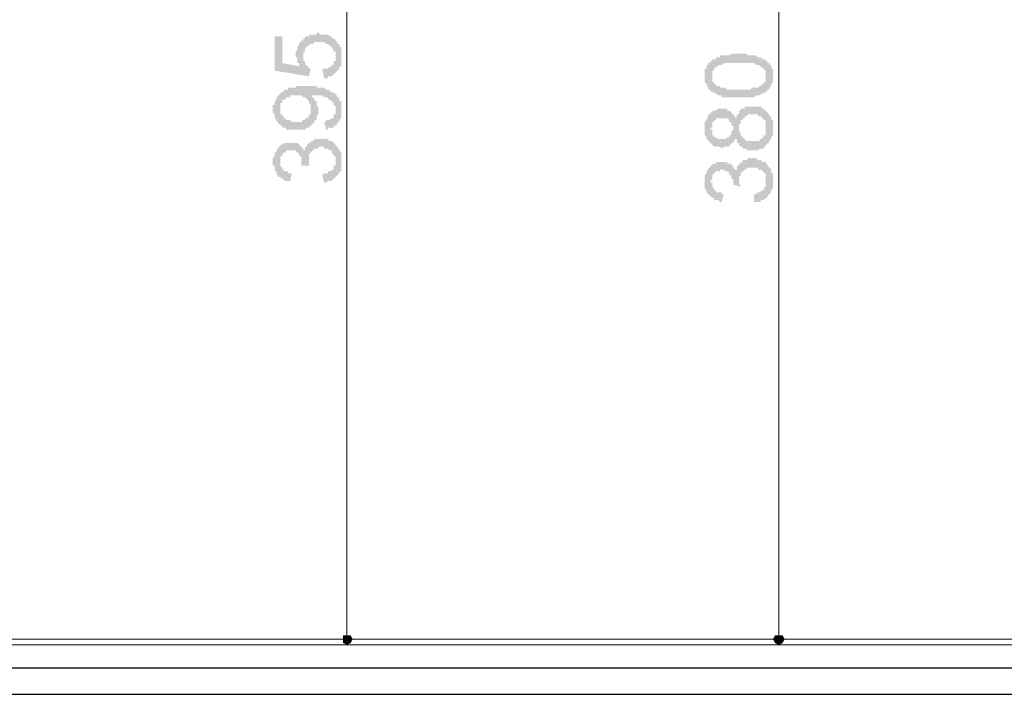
# Model space of a CAD drawing. Header units: metres. Extents: x 5.7 to 89.8, y 4 to 63.5.
# Tile 11 of 72: x 47.2 to 52.2, y 12.5 to 15.9. Entities that reach past the tile are written whole.
import ezdxf

# ---------------------------------------------------------------- set-up
doc = ezdxf.new("R2010")
doc.units = ezdxf.units.M
doc.header["$MEASUREMENT"] = 0
for name, color, linetype in [('PDF11_dim', 7, 'Continuous'), ('PDF11_kaff', 7, 'Continuous'), ('PDF11_wall-asli', 7, 'Continuous')]:
    doc.layers.add(name, color=color, linetype=linetype)

msp = doc.modelspace()

# ---------------------------------------------------------------- hatches: boundary and pattern name
at = {"layer": 'PDF11_dim', "transparency": 33554559}
for points in [[(48.7178, 15.5801), (48.7082, 15.6282), (48.7178, 15.6282), (48.7178, 15.6282), (48.7275, 15.6282), (48.7275, 15.6282), (48.7371, 15.6282), (48.7371, 15.6282), (48.7467, 15.6379), (48.7467, 15.6379), (48.7467, 15.6379), (48.7563, 15.6379), (48.7563, 15.6475), (48.7563, 15.6475), (48.766, 15.6475), (48.766, 15.6571), (48.766, 15.6571), (48.766, 15.6668), (48.766, 15.6668), (48.7756, 15.6668), (48.7756, 15.6764), (48.7756, 15.6764), (48.7756, 15.686), (48.7756, 15.686), (48.7756, 15.686), (48.7756, 15.6956), (48.7756, 15.6956), (48.7756, 15.7053), (48.7756, 15.7053), (48.7756, 15.7149), (48.766, 15.7149), (48.766, 15.7245), (48.766, 15.7245), (48.766, 15.7245), (48.7563, 15.7342), (48.7563, 15.7342), (48.7563, 15.7438), (48.7563, 15.7438), (48.7467, 15.7438), (48.7467, 15.7438), (48.7371, 15.7534), (48.7371, 15.7534), (48.7371, 15.7534), (48.7275, 15.7534), (48.7275, 15.7534), (48.7178, 15.7631), (48.7178, 15.7631), (48.7082, 15.7631), (48.7082, 15.7631), (48.6986, 15.7631), (48.6986, 15.7631), (48.6889, 15.7631), (48.6889, 15.7631), (48.6889, 15.7631), (48.6793, 15.7631), (48.6793, 15.7631), (48.6697, 15.7631), (48.6697, 15.7631), (48.66, 15.7534), (48.66, 15.7534), (48.6504, 15.7534), (48.6504, 15.7534), (48.6408, 15.7534), (48.6408, 15.7438), (48.6408, 15.7438), (48.6311, 15.7438), (48.6311, 15.7438), (48.6311, 15.7342), (48.6311, 15.7342), (48.6215, 15.7342), (48.6215, 15.7245), (48.6215, 15.7245), (48.6215, 15.7245), (48.6215, 15.7149), (48.6119, 15.7149), (48.6119, 15.7053), (48.6119, 15.7053), (48.6119, 15.6956), (48.6119, 15.6956), (48.6119, 15.686), (48.6119, 15.686), (48.6119, 15.6764), (48.6119, 15.6764), (48.6119, 15.6668), (48.6215, 15.6668), (48.6215, 15.6571), (48.6215, 15.6571), (48.6215, 15.6571), (48.6215, 15.6571), (48.6215, 15.6475), (48.6311, 15.6475), (48.6311, 15.6379), (48.6311, 15.6379), (48.6408, 15.6379), (48.6408, 15.6282), (48.6408, 15.6282), (48.6504, 15.6282), (48.6408, 15.5897), (48.4674, 15.6186), (48.4674, 15.792), (48.5059, 15.792), (48.5059, 15.6571), (48.6022, 15.6379), (48.5926, 15.6379), (48.5926, 15.6475), (48.5926, 15.6475), (48.5926, 15.6571), (48.583, 15.6571), (48.583, 15.6571), (48.583, 15.6668), (48.583, 15.6668), (48.583, 15.6764), (48.583, 15.6764), (48.583, 15.686), (48.5734, 15.686), (48.5734, 15.6956), (48.5734, 15.6956), (48.5734, 15.7053), (48.5734, 15.7053), (48.5734, 15.7149), (48.5734, 15.7149), (48.583, 15.7245), (48.583, 15.7245), (48.583, 15.7245), (48.583, 15.7342), (48.583, 15.7342), (48.583, 15.7438), (48.583, 15.7438), (48.5926, 15.7534), (48.5926, 15.7534), (48.5926, 15.7534), (48.5926, 15.7631), (48.6022, 15.7631), (48.6022, 15.7727), (48.6022, 15.7727), (48.6119, 15.7727), (48.6119, 15.7823), (48.6119, 15.7823), (48.6215, 15.7823), (48.6215, 15.792), (48.6215, 15.792), (48.6311, 15.792), (48.6311, 15.792), (48.6408, 15.792), (48.6408, 15.8016), (48.6504, 15.8016), (48.6504, 15.8016), (48.6504, 15.8016), (48.66, 15.8016), (48.66, 15.8016), (48.6697, 15.8016), (48.6697, 15.8016), (48.6793, 15.8016), (48.6793, 15.8112), (48.6889, 15.8112), (48.6889, 15.8112), (48.6986, 15.8016), (48.6986, 15.8016), (48.7082, 15.8016), (48.7082, 15.8016), (48.7178, 15.8016), (48.7178, 15.8016), (48.7275, 15.8016), (48.7275, 15.8016), (48.7371, 15.8016), (48.7371, 15.8016), (48.7467, 15.792), (48.7467, 15.792), (48.7467, 15.792), (48.7563, 15.792), (48.7563, 15.7823), (48.766, 15.7823), (48.766, 15.7823), (48.766, 15.7823), (48.7756, 15.7727), (48.7756, 15.7727), (48.7756, 15.7727), (48.7852, 15.7631), (48.7852, 15.7631), (48.7852, 15.7631), (48.7852, 15.7534), (48.7949, 15.7534), (48.7949, 15.7534), (48.7949, 15.7438), (48.7949, 15.7438), (48.8045, 15.7342), (48.8045, 15.7342), (48.8045, 15.7245), (48.8045, 15.7245), (48.8045, 15.7245), (48.8045, 15.7149), (48.8045, 15.7149), (48.8045, 15.7053), (48.8045, 15.7053), (48.8045, 15.6956), (48.8045, 15.6956), (48.8045, 15.686), (48.8045, 15.686), (48.8045, 15.6764), (48.8045, 15.6764), (48.8045, 15.6668), (48.8045, 15.6668), (48.8045, 15.6571), (48.8045, 15.6571), (48.8045, 15.6475), (48.8045, 15.6475), (48.8045, 15.6379), (48.7949, 15.6379), (48.7949, 15.6379), (48.7949, 15.6282), (48.7949, 15.6282), (48.7852, 15.6186), (48.7852, 15.6186), (48.7852, 15.6186), (48.7852, 15.6186), (48.7756, 15.609), (48.7756, 15.609), (48.7756, 15.609), (48.766, 15.5993), (48.766, 15.5993), (48.766, 15.5993), (48.7563, 15.5897), (48.7563, 15.5897), (48.7467, 15.5897), (48.7467, 15.5897), (48.7371, 15.5897), (48.7371, 15.5897), (48.7371, 15.5801), (48.7275, 15.5801), (48.7275, 15.5801), (48.7178, 15.5801), (48.7178, 15.5801)], [(48.7178, 15.0504), (48.7082, 15.0889), (48.7178, 15.0985), (48.7178, 15.0985), (48.7275, 15.0985), (48.7275, 15.0985), (48.7371, 15.0985), (48.7371, 15.0985), (48.7371, 15.1081), (48.7467, 15.1081), (48.7467, 15.1081), (48.7563, 15.1081), (48.7563, 15.1178), (48.7563, 15.1178), (48.7563, 15.1178), (48.766, 15.1178), (48.766, 15.1274), (48.766, 15.1274), (48.766, 15.137), (48.766, 15.137), (48.7756, 15.137), (48.7756, 15.1467), (48.7756, 15.1467), (48.7756, 15.1563), (48.7756, 15.1563), (48.7756, 15.1659), (48.7756, 15.1659), (48.7756, 15.1756), (48.7756, 15.1756), (48.7756, 15.1852), (48.766, 15.1852), (48.766, 15.1948), (48.766, 15.1948), (48.766, 15.1948), (48.7563, 15.2045), (48.7563, 15.2045), (48.7563, 15.2141), (48.7467, 15.2141), (48.7467, 15.2141), (48.7467, 15.2141), (48.7371, 15.2237), (48.7371, 15.2237), (48.7275, 15.2237), (48.7275, 15.2237), (48.7178, 15.2237), (48.7178, 15.2237), (48.7178, 15.2333), (48.7082, 15.2333), (48.7082, 15.2333), (48.6986, 15.2333), (48.6986, 15.2333), (48.6889, 15.2333), (48.6889, 15.2237), (48.6889, 15.2237), (48.6793, 15.2237), (48.6793, 15.2237), (48.6697, 15.2237), (48.6697, 15.2237), (48.66, 15.2141), (48.66, 15.2141), (48.66, 15.2141), (48.66, 15.2141), (48.6504, 15.2045), (48.6504, 15.2045), (48.6504, 15.2045), (48.6408, 15.1948), (48.6408, 15.1948), (48.6408, 15.1852), (48.6408, 15.1852), (48.6408, 15.1756), (48.6408, 15.1756), (48.6408, 15.1659), (48.6408, 15.1659), (48.6408, 15.1659), (48.6408, 15.1563), (48.6408, 15.1563), (48.6408, 15.1467), (48.6408, 15.1467), (48.6408, 15.137), (48.6408, 15.137), (48.6408, 15.137), (48.6022, 15.137), (48.6022, 15.1467), (48.6022, 15.1467), (48.6022, 15.1467), (48.6022, 15.1563), (48.6022, 15.1563), (48.6022, 15.1659), (48.6022, 15.1659), (48.6022, 15.1756), (48.6022, 15.1756), (48.6022, 15.1852), (48.5926, 15.1852), (48.5926, 15.1852), (48.5926, 15.1948), (48.5926, 15.1948), (48.583, 15.2045), (48.583, 15.2045), (48.583, 15.2045), (48.5734, 15.2045), (48.5734, 15.2141), (48.5637, 15.2141), (48.5637, 15.2141), (48.5541, 15.2141), (48.5541, 15.2141), (48.5445, 15.2141), (48.5445, 15.2141), (48.5348, 15.2141), (48.5348, 15.2141), (48.5252, 15.2141), (48.5252, 15.2141), (48.5252, 15.2045), (48.5156, 15.2045), (48.5156, 15.2045), (48.5059, 15.1948), (48.5059, 15.1948), (48.5059, 15.1948), (48.5059, 15.1948), (48.5059, 15.1852), (48.4963, 15.1852), (48.4963, 15.1756), (48.4963, 15.1756), (48.4963, 15.1659), (48.4963, 15.1659), (48.4963, 15.1563), (48.4963, 15.1563), (48.4963, 15.1563), (48.4963, 15.1467), (48.4963, 15.1467), (48.4963, 15.137), (48.4963, 15.137), (48.5059, 15.1274), (48.5059, 15.1274), (48.5059, 15.1274), (48.5059, 15.1178), (48.5059, 15.1178), (48.5156, 15.1178), (48.5156, 15.1081), (48.5156, 15.1081), (48.5252, 15.1081), (48.5252, 15.1081), (48.5348, 15.1081), (48.5348, 15.0985), (48.5445, 15.0985), (48.5445, 15.0985), (48.5541, 15.0985), (48.5541, 15.0985), (48.5445, 15.0504), (48.5445, 15.06), (48.5348, 15.06), (48.5348, 15.06), (48.5252, 15.06), (48.5252, 15.06), (48.5156, 15.06), (48.5156, 15.0696), (48.5156, 15.0696), (48.5059, 15.0696), (48.5059, 15.0696), (48.4963, 15.0792), (48.4963, 15.0792), (48.4963, 15.0792), (48.4867, 15.0792), (48.4867, 15.0889), (48.4867, 15.0889), (48.4867, 15.0889), (48.477, 15.0889), (48.477, 15.0985), (48.477, 15.0985), (48.477, 15.1081), (48.4674, 15.1081), (48.4674, 15.1081), (48.4674, 15.1178), (48.4674, 15.1178), (48.4674, 15.1274), (48.4674, 15.1274), (48.4674, 15.137), (48.4578, 15.137), (48.4578, 15.1467), (48.4578, 15.1467), (48.4578, 15.1563), (48.4578, 15.1563), (48.4578, 15.1659), (48.4578, 15.1659), (48.4578, 15.1756), (48.4578, 15.1756), (48.4674, 15.1852), (48.4674, 15.1852), (48.4674, 15.1948), (48.4674, 15.1948), (48.4674, 15.1948), (48.4674, 15.2045), (48.4674, 15.2045), (48.477, 15.2045), (48.477, 15.2141), (48.477, 15.2141), (48.477, 15.2237), (48.4867, 15.2237), (48.4867, 15.2333), (48.4867, 15.2333), (48.4963, 15.2333), (48.4963, 15.243), (48.4963, 15.243), (48.5059, 15.243), (48.5059, 15.243), (48.5059, 15.243), (48.5156, 15.2526), (48.5156, 15.2526), (48.5252, 15.2526), (48.5252, 15.2526), (48.5348, 15.2526), (48.5348, 15.2526), (48.5445, 15.2526), (48.5445, 15.2526), (48.5541, 15.2526), (48.5541, 15.2526), (48.5541, 15.2526), (48.5637, 15.2526), (48.5637, 15.2526), (48.5734, 15.2526), (48.5734, 15.2526), (48.583, 15.2526), (48.583, 15.2526), (48.5926, 15.243), (48.5926, 15.243), (48.5926, 15.243), (48.5926, 15.243), (48.6022, 15.2333), (48.6022, 15.2333), (48.6022, 15.2333), (48.6119, 15.2237), (48.6119, 15.2237), (48.6119, 15.2141), (48.6119, 15.2141), (48.6215, 15.2141), (48.6215, 15.2141), (48.6215, 15.2237), (48.6215, 15.2237), (48.6215, 15.2333), (48.6311, 15.2333), (48.6311, 15.2333), (48.6311, 15.243), (48.6311, 15.243), (48.6408, 15.2526), (48.6408, 15.2526), (48.6408, 15.2526), (48.6504, 15.2526), (48.6504, 15.2526), (48.6504, 15.2622), (48.6504, 15.2622), (48.66, 15.2622), (48.66, 15.2622), (48.6697, 15.2719), (48.6697, 15.2719), (48.6793, 15.2719), (48.6793, 15.2719), (48.6889, 15.2719), (48.6889, 15.2719), (48.6986, 15.2719), (48.6986, 15.2719), (48.6986, 15.2719), (48.7082, 15.2719), (48.7082, 15.2719), (48.7178, 15.2719), (48.7178, 15.2719), (48.7275, 15.2719), (48.7275, 15.2719), (48.7371, 15.2719), (48.7371, 15.2719), (48.7467, 15.2622), (48.7467, 15.2622), (48.7467, 15.2622), (48.7563, 15.2622), (48.7563, 15.2622), (48.766, 15.2526), (48.766, 15.2526), (48.766, 15.2526), (48.7756, 15.243), (48.7756, 15.243), (48.7756, 15.243), (48.7852, 15.2333), (48.7852, 15.2333), (48.7852, 15.2333), (48.7852, 15.2237), (48.7949, 15.2237), (48.7949, 15.2237), (48.7949, 15.2141), (48.7949, 15.2141), (48.8045, 15.2045), (48.8045, 15.2045), (48.8045, 15.1948), (48.8045, 15.1948), (48.8045, 15.1948), (48.8045, 15.1852), (48.8045, 15.1852), (48.8045, 15.1756), (48.8045, 15.1756), (48.8045, 15.1659), (48.8045, 15.1563), (48.8045, 15.1563), (48.8045, 15.1563), (48.8045, 15.1467), (48.8045, 15.1467), (48.8045, 15.137), (48.8045, 15.137), (48.8045, 15.1274), (48.8045, 15.1274), (48.8045, 15.1178), (48.8045, 15.1178), (48.8045, 15.1081), (48.7949, 15.1081), (48.7949, 15.1081), (48.7949, 15.0985), (48.7949, 15.0985), (48.7852, 15.0889), (48.7852, 15.0889), (48.7852, 15.0889), (48.7852, 15.0889), (48.7756, 15.0792), (48.7756, 15.0792), (48.7756, 15.0792), (48.766, 15.0696), (48.766, 15.0696), (48.766, 15.0696), (48.7563, 15.06), (48.7563, 15.06), (48.7467, 15.06), (48.7467, 15.06), (48.7371, 15.06), (48.7371, 15.06), (48.7275, 15.0504), (48.7275, 15.0504), (48.7178, 15.0504), (48.7178, 15.0504), (48.7178, 15.0504)], [(50.8945, 14.954), (50.8945, 14.9926), (50.8945, 14.9926), (50.9041, 14.9926), (50.9041, 14.9926), (50.9137, 15.0022), (50.9137, 15.0022), (50.9234, 15.0022), (50.9234, 15.0022), (50.9234, 15.0022), (50.933, 15.0118), (50.933, 15.0118), (50.933, 15.0118), (50.9426, 15.0118), (50.9426, 15.0215), (50.9426, 15.0215), (50.9426, 15.0215), (50.9523, 15.0311), (50.9523, 15.0311), (50.9523, 15.0407), (50.9523, 15.0407), (50.9523, 15.0407), (50.9523, 15.0504), (50.9523, 15.0504), (50.9523, 15.06), (50.9523, 15.06), (50.9523, 15.0696), (50.9523, 15.0696), (50.9523, 15.0792), (50.9523, 15.0792), (50.9523, 15.0889), (50.9523, 15.0889), (50.9523, 15.0985), (50.9426, 15.0985), (50.9426, 15.0985), (50.9426, 15.1081), (50.933, 15.1081), (50.933, 15.1081), (50.933, 15.1178), (50.9234, 15.1178), (50.9234, 15.1178), (50.9137, 15.1178), (50.9137, 15.1274), (50.9137, 15.1274), (50.9041, 15.1274), (50.9041, 15.1274), (50.8945, 15.1274), (50.8945, 15.1274), (50.8848, 15.1274), (50.8848, 15.1274), (50.8848, 15.1274), (50.8752, 15.1274), (50.8752, 15.1274), (50.8656, 15.1274), (50.8656, 15.1274), (50.8559, 15.1274), (50.8559, 15.1178), (50.8463, 15.1178), (50.8463, 15.1178), (50.8463, 15.1178), (50.8367, 15.1081), (50.8367, 15.1081), (50.8367, 15.1081), (50.8367, 15.1081), (50.8271, 15.0985), (50.8271, 15.0985), (50.8271, 15.0889), (50.8271, 15.0889), (50.8174, 15.0792), (50.8174, 15.0792), (50.8174, 15.0696), (50.8174, 15.0696), (50.8174, 15.06), (50.8174, 15.06), (50.8174, 15.06), (50.8174, 15.0504), (50.8174, 15.0504), (50.8174, 15.0407), (50.8271, 15.0407), (50.8271, 15.0311), (50.8271, 15.0311), (50.7885, 15.0407), (50.7885, 15.0407), (50.7885, 15.0407), (50.7885, 15.0504), (50.7885, 15.0504), (50.7885, 15.06), (50.7885, 15.06), (50.7885, 15.0696), (50.7789, 15.0696), (50.7789, 15.0792), (50.7789, 15.0792), (50.7789, 15.0889), (50.7789, 15.0889), (50.7693, 15.0889), (50.7693, 15.0985), (50.7693, 15.0985), (50.7693, 15.0985), (50.7596, 15.1081), (50.7596, 15.1081), (50.75, 15.1081), (50.75, 15.1081), (50.75, 15.1081), (50.7404, 15.1178), (50.7404, 15.1178), (50.7307, 15.1178), (50.7211, 15.1178), (50.7211, 15.1178), (50.7211, 15.1081), (50.7115, 15.1081), (50.7115, 15.1081), (50.7018, 15.1081), (50.7018, 15.1081), (50.6922, 15.0985), (50.6922, 15.0985), (50.6922, 15.0985), (50.6922, 15.0985), (50.6826, 15.0889), (50.6826, 15.0889), (50.6826, 15.0792), (50.6826, 15.0792), (50.6826, 15.0792), (50.6826, 15.0696), (50.6826, 15.0696), (50.673, 15.06), (50.673, 15.06), (50.673, 15.0504), (50.6826, 15.0504), (50.6826, 15.0407), (50.6826, 15.0407), (50.6826, 15.0311), (50.6826, 15.0311), (50.6826, 15.0311), (50.6922, 15.0215), (50.6922, 15.0215), (50.6922, 15.0215), (50.6922, 15.0118), (50.7018, 15.0118), (50.7018, 15.0118), (50.7018, 15.0022), (50.7115, 15.0022), (50.7115, 15.0022), (50.7211, 15.0022), (50.7211, 15.0022), (50.7307, 15.0022), (50.7307, 14.9926), (50.7404, 14.9926), (50.7307, 14.954), (50.7307, 14.954), (50.7211, 14.954), (50.7211, 14.954), (50.7115, 14.9637), (50.7115, 14.9637), (50.7018, 14.9637), (50.7018, 14.9637), (50.6922, 14.9637), (50.6922, 14.9733), (50.6826, 14.9733), (50.6826, 14.9733), (50.6826, 14.9733), (50.673, 14.9829), (50.673, 14.9829), (50.673, 14.9829), (50.6633, 14.9926), (50.6633, 14.9926), (50.6633, 14.9926), (50.6633, 14.9926), (50.6537, 15.0022), (50.6537, 15.0022), (50.6537, 15.0118), (50.6537, 15.0118), (50.6537, 15.0118), (50.6441, 15.0215), (50.6441, 15.0215), (50.6441, 15.0311), (50.6441, 15.0311), (50.6441, 15.0407), (50.6441, 15.0407), (50.6441, 15.0504), (50.6441, 15.0504), (50.6441, 15.06), (50.6441, 15.06), (50.6441, 15.0696), (50.6441, 15.0696), (50.6441, 15.0792), (50.6441, 15.0792), (50.6441, 15.0889), (50.6441, 15.0889), (50.6537, 15.0985), (50.6537, 15.0985), (50.6537, 15.0985), (50.6537, 15.1081), (50.6537, 15.1081), (50.6537, 15.1081), (50.6633, 15.1178), (50.6633, 15.1178), (50.6633, 15.1274), (50.673, 15.1274), (50.673, 15.1274), (50.673, 15.137), (50.6826, 15.137), (50.6826, 15.137), (50.6826, 15.1467), (50.6922, 15.1467), (50.6922, 15.1467), (50.6922, 15.1467), (50.7018, 15.1467), (50.7018, 15.1563), (50.7115, 15.1563), (50.7115, 15.1563), (50.7211, 15.1563), (50.7211, 15.1563), (50.7307, 15.1563), (50.7307, 15.1563), (50.7404, 15.1563), (50.7404, 15.1563), (50.75, 15.1563), (50.75, 15.1563), (50.7596, 15.1563), (50.7596, 15.1563), (50.7596, 15.1467), (50.7693, 15.1467), (50.7693, 15.1467), (50.7693, 15.1467), (50.7789, 15.1467), (50.7789, 15.137), (50.7789, 15.137), (50.7885, 15.137), (50.7885, 15.1274), (50.7885, 15.1274), (50.7982, 15.1178), (50.7982, 15.1178), (50.7982, 15.1178), (50.7982, 15.1081), (50.7982, 15.1178), (50.8078, 15.1178), (50.8078, 15.1274), (50.8078, 15.1274), (50.8078, 15.137), (50.8078, 15.137), (50.8174, 15.137), (50.8174, 15.1467), (50.8174, 15.1467), (50.8271, 15.1467), (50.8271, 15.1563), (50.8271, 15.1563), (50.8271, 15.1563), (50.8367, 15.1563), (50.8367, 15.1659), (50.8367, 15.1659), (50.8463, 15.1659), (50.8463, 15.1659), (50.8559, 15.1659), (50.8559, 15.1659), (50.8656, 15.1756), (50.8656, 15.1756), (50.8752, 15.1756), (50.8752, 15.1756), (50.8848, 15.1756), (50.8848, 15.1756), (50.8945, 15.1756), (50.8945, 15.1756), (50.8945, 15.1756), (50.9041, 15.1756), (50.9041, 15.1756), (50.9137, 15.1659), (50.9137, 15.1659), (50.9234, 15.1659), (50.9234, 15.1659), (50.933, 15.1659), (50.933, 15.1659), (50.933, 15.1563), (50.9426, 15.1563), (50.9426, 15.1563), (50.9523, 15.1563), (50.9523, 15.1467), (50.9523, 15.1467), (50.9619, 15.1467), (50.9619, 15.137), (50.9619, 15.137), (50.9619, 15.137), (50.9715, 15.1274), (50.9715, 15.1274), (50.9715, 15.1274), (50.9812, 15.1178), (50.9812, 15.1178), (50.9812, 15.1081), (50.9812, 15.1081), (50.9812, 15.0985), (50.9812, 15.0985), (50.9908, 15.0985), (50.9908, 15.0889), (50.9908, 15.0889), (50.9908, 15.0792), (50.9908, 15.0792), (50.9908, 15.0696), (50.9908, 15.0696), (50.9908, 15.06), (50.9908, 15.06), (50.9908, 15.0504), (50.9908, 15.0504), (50.9908, 15.0407), (50.9908, 15.0407), (50.9908, 15.0311), (50.9908, 15.0311), (50.9908, 15.0215), (50.9812, 15.0215), (50.9812, 15.0118), (50.9812, 15.0118), (50.9812, 15.0118), (50.9812, 15.0022), (50.9812, 15.0022), (50.9715, 14.9926), (50.9715, 14.9926), (50.9715, 14.9926), (50.9619, 14.9829), (50.9619, 14.9829), (50.9619, 14.9829), (50.9619, 14.9733), (50.9523, 14.9733), (50.9523, 14.9733), (50.9523, 14.9733), (50.9426, 14.9637), (50.9426, 14.9637), (50.933, 14.9637), (50.933, 14.9637), (50.9234, 14.954), (50.9234, 14.954), (50.9234, 14.954), (50.9137, 14.954), (50.9137, 14.954), (50.9041, 14.954), (50.9041, 14.954), (50.8945, 14.954)]]:
    msp.add_hatch(color=256, dxfattribs=at).paths.add_polyline_path(points)
h = msp.add_hatch(color=256, dxfattribs=at)
h.paths.add_polyline_path([(50.8174, 15.4838), (50.8078, 15.4838), (50.8078, 15.4838), (50.7982, 15.4838), (50.7982, 15.4838), (50.7885, 15.4838), (50.7885, 15.4838), (50.7789, 15.4838), (50.7789, 15.4838), (50.7693, 15.4838), (50.7693, 15.4838), (50.7596, 15.4838), (50.7596, 15.4838), (50.75, 15.4838), (50.75, 15.4838), (50.7404, 15.4838), (50.7404, 15.4838), (50.7307, 15.4838), (50.7307, 15.4934), (50.7307, 15.4934), (50.7211, 15.4934), (50.7211, 15.4934), (50.7115, 15.4934), (50.7115, 15.4934), (50.7018, 15.503), (50.7018, 15.503), (50.6922, 15.503), (50.6922, 15.503), (50.6922, 15.503), (50.6826, 15.5127), (50.6826, 15.5127), (50.673, 15.5127), (50.673, 15.5223), (50.673, 15.5223), (50.6633, 15.5223), (50.6633, 15.5319), (50.6633, 15.5319), (50.6633, 15.5319), (50.6537, 15.5415), (50.6537, 15.5415), (50.6537, 15.5415), (50.6537, 15.5512), (50.6537, 15.5512), (50.6441, 15.5608), (50.6441, 15.5608), (50.6441, 15.5704), (50.6441, 15.5704), (50.6441, 15.5801), (50.6441, 15.5801), (50.6441, 15.5897), (50.6441, 15.5897), (50.6441, 15.5897), (50.6441, 15.5993), (50.6441, 15.5993), (50.6441, 15.609), (50.6441, 15.609), (50.6441, 15.6186), (50.6441, 15.6186), (50.6441, 15.6282), (50.6537, 15.6282), (50.6537, 15.6379), (50.6537, 15.6379), (50.6537, 15.6379), (50.6537, 15.6475), (50.6633, 15.6475), (50.6633, 15.6475), (50.6633, 15.6571), (50.6633, 15.6571), (50.673, 15.6571), (50.673, 15.6668), (50.6826, 15.6668), (50.6826, 15.6668), (50.6826, 15.6764), (50.6922, 15.6764), (50.6922, 15.6764), (50.7018, 15.6764), (50.7018, 15.686), (50.7018, 15.686), (50.7115, 15.686), (50.7115, 15.686), (50.7211, 15.686), (50.7211, 15.6956), (50.7307, 15.6956), (50.7307, 15.6956), (50.7404, 15.6956), (50.7404, 15.6956), (50.7404, 15.6956), (50.75, 15.6956), (50.75, 15.6956), (50.7596, 15.6956), (50.7596, 15.6956), (50.7693, 15.6956), (50.7693, 15.6956), (50.7789, 15.7053), (50.7789, 15.7053), (50.7885, 15.7053), (50.7885, 15.7053), (50.7982, 15.7053), (50.7982, 15.7053), (50.8078, 15.7053), (50.8078, 15.7053), (50.8174, 15.7053), (50.8174, 15.7053), (50.8271, 15.7053), (50.8271, 15.7053), (50.8367, 15.7053), (50.8367, 15.7053), (50.8463, 15.7053), (50.8463, 15.7053), (50.8559, 15.7053), (50.8559, 15.7053), (50.8656, 15.6956), (50.8656, 15.6956), (50.8752, 15.6956), (50.8752, 15.6956), (50.8848, 15.6956), (50.8848, 15.6956), (50.8945, 15.6956), (50.8945, 15.6956), (50.9041, 15.6956), (50.9041, 15.6956), (50.9041, 15.6956), (50.9137, 15.686), (50.9137, 15.686), (50.9234, 15.686), (50.9234, 15.686), (50.933, 15.686), (50.933, 15.686), (50.933, 15.6764), (50.9426, 15.6764), (50.9426, 15.6764), (50.9523, 15.6764), (50.9523, 15.6668), (50.9523, 15.6668), (50.9619, 15.6668), (50.9619, 15.6571), (50.9619, 15.6571), (50.9715, 15.6571), (50.9715, 15.6571), (50.9715, 15.6475), (50.9812, 15.6475), (50.9812, 15.6379), (50.9812, 15.6379), (50.9812, 15.6379), (50.9812, 15.6282), (50.9908, 15.6282), (50.9908, 15.6186), (50.9908, 15.6186), (50.9908, 15.609), (50.9908, 15.609), (50.9908, 15.5993), (50.9908, 15.5993), (50.9908, 15.5897), (50.9908, 15.5897), (50.9908, 15.5897), (50.9908, 15.5801), (50.9908, 15.5801), (50.9908, 15.5704), (50.9908, 15.5704), (50.9908, 15.5608), (50.9908, 15.5608), (50.9812, 15.5512), (50.9812, 15.5512), (50.9812, 15.5415), (50.9812, 15.5415), (50.9812, 15.5415), (50.9715, 15.5319), (50.9715, 15.5319), (50.9715, 15.5223), (50.9619, 15.5223), (50.9619, 15.5223), (50.9619, 15.5127), (50.9523, 15.5127), (50.9523, 15.5127), (50.9523, 15.5127), (50.9523, 15.5127), (50.9426, 15.503), (50.9426, 15.503), (50.9426, 15.503), (50.933, 15.503), (50.933, 15.503), (50.933, 15.503), (50.9234, 15.4934), (50.9234, 15.4934), (50.9234, 15.4934), (50.9137, 15.4934), (50.9137, 15.4934), (50.9041, 15.4934), (50.9041, 15.4934), (50.8945, 15.4838), (50.8945, 15.4838), (50.8848, 15.4838), (50.8848, 15.4838), (50.8752, 15.4838), (50.8752, 15.4838), (50.8656, 15.4838), (50.8656, 15.4838), (50.8559, 15.4838), (50.8559, 15.4838), (50.8463, 15.4838), (50.8367, 15.4838), (50.8367, 15.4838), (50.8271, 15.4838), (50.8271, 15.4838), (50.8174, 15.4838)], flags=0)
h.paths.add_polyline_path([(50.8174, 15.5223), (50.8271, 15.5223), (50.8271, 15.5223), (50.8367, 15.5223), (50.8463, 15.5223), (50.8463, 15.5223), (50.8559, 15.5223), (50.8656, 15.5223), (50.8656, 15.5223), (50.8752, 15.5223), (50.8752, 15.5223), (50.8848, 15.5319), (50.8848, 15.5319), (50.8945, 15.5319), (50.8945, 15.5319), (50.9041, 15.5319), (50.9041, 15.5319), (50.9041, 15.5319), (50.9137, 15.5319), (50.9137, 15.5319), (50.9137, 15.5319), (50.9234, 15.5415), (50.9234, 15.5415), (50.9234, 15.5415), (50.933, 15.5415), (50.933, 15.5415), (50.933, 15.5415), (50.933, 15.5512), (50.9426, 15.5512), (50.9426, 15.5608), (50.9426, 15.5608), (50.9523, 15.5608), (50.9523, 15.5704), (50.9523, 15.5704), (50.9523, 15.5801), (50.9523, 15.5801), (50.9523, 15.5801), (50.9523, 15.5897), (50.9523, 15.5897), (50.9523, 15.5993), (50.9523, 15.5993), (50.9523, 15.609), (50.9523, 15.609), (50.9523, 15.609), (50.9523, 15.6186), (50.9523, 15.6186), (50.9426, 15.6282), (50.9426, 15.6282), (50.9426, 15.6282), (50.933, 15.6379), (50.933, 15.6379), (50.933, 15.6379), (50.9234, 15.6379), (50.9234, 15.6475), (50.9234, 15.6475), (50.9137, 15.6475), (50.9137, 15.6475), (50.9137, 15.6475), (50.9041, 15.6475), (50.9041, 15.6475), (50.9041, 15.6475), (50.8945, 15.6571), (50.8945, 15.6571), (50.8848, 15.6571), (50.8848, 15.6571), (50.8752, 15.6571), (50.8752, 15.6571), (50.8656, 15.6571), (50.8656, 15.6571), (50.8559, 15.6571), (50.8559, 15.6571), (50.8463, 15.6571), (50.8367, 15.6571), (50.8367, 15.6571), (50.8271, 15.6571), (50.8174, 15.6571), (50.8174, 15.6571), (50.8078, 15.6571), (50.8078, 15.6571), (50.7982, 15.6571), (50.7885, 15.6571), (50.7885, 15.6571), (50.7789, 15.6571), (50.7693, 15.6571), (50.7693, 15.6571), (50.7596, 15.6571), (50.7596, 15.6571), (50.75, 15.6571), (50.75, 15.6571), (50.7404, 15.6571), (50.7404, 15.6571), (50.7307, 15.6475), (50.7307, 15.6475), (50.7307, 15.6475), (50.7211, 15.6475), (50.7211, 15.6475), (50.7211, 15.6475), (50.7115, 15.6475), (50.7115, 15.6475), (50.7115, 15.6379), (50.7018, 15.6379), (50.7018, 15.6379), (50.7018, 15.6379), (50.7018, 15.6379), (50.6922, 15.6282), (50.6922, 15.6282), (50.6922, 15.6186), (50.6826, 15.6186), (50.6826, 15.6186), (50.6826, 15.609), (50.6826, 15.609), (50.6826, 15.5993), (50.6826, 15.5993), (50.6826, 15.5897), (50.6826, 15.5897), (50.6826, 15.5897), (50.6826, 15.5801), (50.6826, 15.5801), (50.6826, 15.5704), (50.6826, 15.5704), (50.6826, 15.5608), (50.6826, 15.5608), (50.6922, 15.5608), (50.6922, 15.5512), (50.6922, 15.5512), (50.7018, 15.5512), (50.7018, 15.5415), (50.7018, 15.5415), (50.7115, 15.5415), (50.7115, 15.5415), (50.7115, 15.5415), (50.7211, 15.5415), (50.7211, 15.5319), (50.7211, 15.5319), (50.7307, 15.5319), (50.7307, 15.5319), (50.7307, 15.5319), (50.7404, 15.5319), (50.7404, 15.5319), (50.75, 15.5319), (50.75, 15.5319), (50.7596, 15.5223), (50.7596, 15.5223), (50.7693, 15.5223), (50.7693, 15.5223), (50.7789, 15.5223), (50.7885, 15.5223), (50.7885, 15.5223), (50.7982, 15.5223), (50.8078, 15.5223), (50.8078, 15.5223), (50.8174, 15.5223), (50.8174, 15.5223)], flags=0)
h = msp.add_hatch(color=256, dxfattribs=at)
h.paths.add_polyline_path([(48.7275, 15.32), (48.7178, 15.3586), (48.7275, 15.3586), (48.7275, 15.3682), (48.7371, 15.3682), (48.7371, 15.3682), (48.7467, 15.3682), (48.7467, 15.3682), (48.7563, 15.3778), (48.7563, 15.3778), (48.7563, 15.3778), (48.766, 15.3778), (48.766, 15.3874), (48.766, 15.3874), (48.766, 15.3971), (48.7756, 15.3971), (48.7756, 15.3971), (48.7756, 15.4067), (48.7756, 15.4067), (48.7756, 15.4163), (48.7756, 15.4163), (48.7756, 15.426), (48.7756, 15.426), (48.7756, 15.4356), (48.7756, 15.4356), (48.766, 15.4452), (48.766, 15.4452), (48.766, 15.4549), (48.766, 15.4549), (48.766, 15.4549), (48.7563, 15.4645), (48.7563, 15.4645), (48.7563, 15.4645), (48.7467, 15.4741), (48.7467, 15.4741), (48.7467, 15.4741), (48.7467, 15.4741), (48.7371, 15.4741), (48.7371, 15.4838), (48.7275, 15.4838), (48.7275, 15.4838), (48.7178, 15.4838), (48.7178, 15.4838), (48.7082, 15.4934), (48.7082, 15.4934), (48.6986, 15.4934), (48.6986, 15.4934), (48.6986, 15.4934), (48.6889, 15.4934), (48.6889, 15.4934), (48.6793, 15.4934), (48.6793, 15.4934), (48.6697, 15.4934), (48.6697, 15.4934), (48.66, 15.4934), (48.66, 15.4934), (48.6504, 15.4934), (48.6504, 15.4934), (48.6504, 15.4934), (48.6408, 15.4934), (48.6504, 15.4934), (48.6504, 15.4934), (48.6504, 15.4934), (48.66, 15.4838), (48.66, 15.4838), (48.66, 15.4838), (48.6697, 15.4741), (48.6697, 15.4741), (48.6697, 15.4645), (48.6793, 15.4645), (48.6793, 15.4645), (48.6793, 15.4549), (48.6793, 15.4549), (48.6793, 15.4549), (48.6793, 15.4452), (48.6793, 15.4452), (48.6889, 15.4356), (48.6889, 15.4356), (48.6889, 15.426), (48.6889, 15.426), (48.6889, 15.4163), (48.6889, 15.4163), (48.6889, 15.4163), (48.6889, 15.4067), (48.6889, 15.4067), (48.6889, 15.3971), (48.6889, 15.3971), (48.6793, 15.3874), (48.6793, 15.3874), (48.6793, 15.3778), (48.6793, 15.3778), (48.6793, 15.3682), (48.6793, 15.3682), (48.6697, 15.3682), (48.6697, 15.3586), (48.6697, 15.3586), (48.66, 15.3489), (48.66, 15.3489), (48.66, 15.3489), (48.66, 15.3489), (48.6504, 15.3393), (48.6504, 15.3393), (48.6504, 15.3393), (48.6408, 15.3297), (48.6408, 15.3297), (48.6311, 15.3297), (48.6311, 15.3297), (48.6311, 15.3297), (48.6215, 15.32), (48.6215, 15.32), (48.6119, 15.32), (48.6119, 15.32), (48.6022, 15.32), (48.6022, 15.32), (48.5926, 15.32), (48.5926, 15.32), (48.583, 15.32), (48.583, 15.32), (48.5734, 15.32), (48.5734, 15.32), (48.5637, 15.32), (48.5637, 15.32), (48.5541, 15.32), (48.5541, 15.32), (48.5445, 15.32), (48.5445, 15.32), (48.5348, 15.32), (48.5348, 15.32), (48.5252, 15.32), (48.5252, 15.3297), (48.5156, 15.3297), (48.5156, 15.3297), (48.5156, 15.3297), (48.5059, 15.3297), (48.5059, 15.3393), (48.4963, 15.3393), (48.4963, 15.3393), (48.4963, 15.3489), (48.4963, 15.3489), (48.4867, 15.3489), (48.4867, 15.3489), (48.4867, 15.3586), (48.477, 15.3586), (48.477, 15.3682), (48.477, 15.3682), (48.477, 15.3682), (48.4674, 15.3778), (48.4674, 15.3778), (48.4674, 15.3874), (48.4674, 15.3874), (48.4674, 15.3971), (48.4674, 15.3971), (48.4578, 15.4067), (48.4578, 15.4067), (48.4578, 15.4067), (48.4578, 15.4163), (48.4578, 15.426), (48.4578, 15.426), (48.4578, 15.426), (48.4578, 15.4356), (48.4578, 15.4356), (48.4578, 15.4452), (48.4674, 15.4452), (48.4674, 15.4549), (48.4674, 15.4549), (48.4674, 15.4645), (48.4674, 15.4645), (48.4674, 15.4645), (48.477, 15.4741), (48.477, 15.4741), (48.477, 15.4838), (48.477, 15.4838), (48.477, 15.4838), (48.4867, 15.4934), (48.4867, 15.4934), (48.4867, 15.4934), (48.4963, 15.503), (48.4963, 15.503), (48.4963, 15.503), (48.5059, 15.5127), (48.5059, 15.5127), (48.5156, 15.5127), (48.5156, 15.5223), (48.5156, 15.5223), (48.5252, 15.5223), (48.5252, 15.5223), (48.5252, 15.5223), (48.5348, 15.5223), (48.5348, 15.5319), (48.5445, 15.5319), (48.5445, 15.5319), (48.5445, 15.5319), (48.5541, 15.5319), (48.5541, 15.5319), (48.5637, 15.5319), (48.5637, 15.5319), (48.5734, 15.5319), (48.5734, 15.5415), (48.583, 15.5415), (48.583, 15.5415), (48.5926, 15.5415), (48.5926, 15.5415), (48.6022, 15.5415), (48.6022, 15.5415), (48.6119, 15.5415), (48.6119, 15.5415), (48.6215, 15.5415), (48.6215, 15.5415), (48.6311, 15.5415), (48.6408, 15.5415), (48.6408, 15.5415), (48.6504, 15.5415), (48.6504, 15.5415), (48.66, 15.5415), (48.66, 15.5415), (48.6697, 15.5415), (48.6697, 15.5415), (48.6793, 15.5415), (48.6793, 15.5319), (48.6889, 15.5319), (48.6889, 15.5319), (48.6986, 15.5319), (48.6986, 15.5319), (48.7082, 15.5319), (48.7082, 15.5319), (48.7178, 15.5319), (48.7178, 15.5319), (48.7178, 15.5319), (48.7275, 15.5223), (48.7275, 15.5223), (48.7275, 15.5223), (48.7371, 15.5223), (48.7371, 15.5223), (48.7467, 15.5223), (48.7467, 15.5127), (48.7563, 15.5127), (48.7563, 15.5127), (48.7563, 15.5127), (48.766, 15.503), (48.766, 15.503), (48.7756, 15.503), (48.7756, 15.503), (48.7756, 15.4934), (48.7852, 15.4934), (48.7852, 15.4934), (48.7852, 15.4838), (48.7852, 15.4838), (48.7949, 15.4838), (48.7949, 15.4741), (48.7949, 15.4741), (48.7949, 15.4645), (48.8045, 15.4645), (48.8045, 15.4549), (48.8045, 15.4549), (48.8045, 15.4549), (48.8045, 15.4452), (48.8045, 15.4452), (48.8045, 15.4356), (48.8045, 15.4356), (48.8045, 15.426), (48.8045, 15.426), (48.8045, 15.4163), (48.8045, 15.4163), (48.8045, 15.4067), (48.8045, 15.4067), (48.8045, 15.3971), (48.8045, 15.3971), (48.8045, 15.3874), (48.8045, 15.3874), (48.8045, 15.3778), (48.8045, 15.3778), (48.7949, 15.3682), (48.7949, 15.3682), (48.7949, 15.3586), (48.7949, 15.3586), (48.7852, 15.3586), (48.7852, 15.3489), (48.7852, 15.3489), (48.7852, 15.3489), (48.7852, 15.3489), (48.7756, 15.3393), (48.7756, 15.3393), (48.766, 15.3393), (48.766, 15.3393), (48.766, 15.3297), (48.7563, 15.3297), (48.7563, 15.3297), (48.7467, 15.3297), (48.7467, 15.3297), (48.7371, 15.3297), (48.7371, 15.32), (48.7275, 15.32), (48.7275, 15.32), (48.7275, 15.32)], flags=0)
h.paths.add_polyline_path([(48.5734, 15.4934), (48.5637, 15.4934), (48.5637, 15.4934), (48.5541, 15.4934), (48.5541, 15.4934), (48.5445, 15.4934), (48.5445, 15.4934), (48.5445, 15.4838), (48.5348, 15.4838), (48.5348, 15.4838), (48.5252, 15.4838), (48.5252, 15.4838), (48.5252, 15.4741), (48.5156, 15.4741), (48.5156, 15.4741), (48.5156, 15.4741), (48.5059, 15.4645), (48.5059, 15.4645), (48.5059, 15.4549), (48.5059, 15.4549), (48.4963, 15.4549), (48.4963, 15.4452), (48.4963, 15.4452), (48.4963, 15.4356), (48.4963, 15.4356), (48.4963, 15.426), (48.4963, 15.426), (48.4963, 15.426), (48.4963, 15.4163), (48.4963, 15.4163), (48.4963, 15.4067), (48.4963, 15.4067), (48.4963, 15.3971), (48.5059, 15.3971), (48.5059, 15.3971), (48.5059, 15.3874), (48.5156, 15.3874), (48.5156, 15.3778), (48.5156, 15.3778), (48.5252, 15.3778), (48.5252, 15.3778), (48.5252, 15.3682), (48.5348, 15.3682), (48.5348, 15.3682), (48.5445, 15.3682), (48.5445, 15.3682), (48.5541, 15.3586), (48.5541, 15.3586), (48.5541, 15.3586), (48.5637, 15.3586), (48.5637, 15.3586), (48.5734, 15.3586), (48.5734, 15.3586), (48.583, 15.3586), (48.583, 15.3586), (48.5926, 15.3586), (48.5926, 15.3586), (48.6022, 15.3586), (48.6022, 15.3586), (48.6119, 15.3682), (48.6119, 15.3682), (48.6215, 15.3682), (48.6215, 15.3682), (48.6215, 15.3778), (48.6311, 15.3778), (48.6311, 15.3778), (48.6311, 15.3778), (48.6408, 15.3874), (48.6408, 15.3874), (48.6408, 15.3971), (48.6408, 15.3971), (48.6504, 15.3971), (48.6504, 15.4067), (48.6504, 15.4067), (48.6504, 15.4163), (48.6504, 15.4163), (48.6504, 15.426), (48.6504, 15.426), (48.6504, 15.4356), (48.6504, 15.4356), (48.6504, 15.4452), (48.6504, 15.4452), (48.6504, 15.4452), (48.6408, 15.4549), (48.6408, 15.4549), (48.6408, 15.4645), (48.6408, 15.4645), (48.6311, 15.4741), (48.6311, 15.4741), (48.6311, 15.4741), (48.6311, 15.4741), (48.6215, 15.4838), (48.6215, 15.4838), (48.6119, 15.4838), (48.6119, 15.4838), (48.6119, 15.4838), (48.6022, 15.4934), (48.6022, 15.4934), (48.5926, 15.4934), (48.5926, 15.4934), (48.583, 15.4934), (48.583, 15.4934), (48.5734, 15.4934)], flags=0)
h = msp.add_hatch(color=256, dxfattribs=at)
h.paths.add_polyline_path([(50.7982, 15.2815), (50.7982, 15.2719), (50.7982, 15.2719), (50.7982, 15.2622), (50.7885, 15.2622), (50.7885, 15.2526), (50.7885, 15.2526), (50.7789, 15.2526), (50.7789, 15.243), (50.7789, 15.243), (50.7693, 15.243), (50.7693, 15.243), (50.7693, 15.243), (50.7693, 15.2333), (50.7596, 15.2333), (50.7596, 15.2333), (50.75, 15.2333), (50.75, 15.2333), (50.7404, 15.2333), (50.7404, 15.2333), (50.7307, 15.2237), (50.7307, 15.2237), (50.7307, 15.2237), (50.7211, 15.2333), (50.7211, 15.2333), (50.7115, 15.2333), (50.7115, 15.2333), (50.7018, 15.2333), (50.7018, 15.2333), (50.6922, 15.2333), (50.6922, 15.2333), (50.6826, 15.243), (50.6826, 15.243), (50.6826, 15.243), (50.673, 15.2526), (50.673, 15.2526), (50.673, 15.2526), (50.673, 15.2526), (50.6633, 15.2622), (50.6633, 15.2622), (50.6633, 15.2622), (50.6537, 15.2719), (50.6537, 15.2719), (50.6537, 15.2815), (50.6537, 15.2815), (50.6537, 15.2815), (50.6441, 15.2911), (50.6441, 15.2911), (50.6441, 15.3008), (50.6441, 15.3008), (50.6441, 15.3104), (50.6441, 15.3104), (50.6441, 15.32), (50.6441, 15.32), (50.6441, 15.3297), (50.6441, 15.3297), (50.6441, 15.3393), (50.6441, 15.3393), (50.6441, 15.3489), (50.6441, 15.3489), (50.6441, 15.3586), (50.6441, 15.3586), (50.6537, 15.3682), (50.6537, 15.3682), (50.6537, 15.3778), (50.6537, 15.3778), (50.6537, 15.3778), (50.6633, 15.3874), (50.6633, 15.3874), (50.6633, 15.3874), (50.6633, 15.3971), (50.673, 15.3971), (50.673, 15.3971), (50.673, 15.4067), (50.6826, 15.4067), (50.6826, 15.4067), (50.6826, 15.4163), (50.6922, 15.4163), (50.6922, 15.4163), (50.7018, 15.4163), (50.7018, 15.4163), (50.7115, 15.426), (50.7115, 15.426), (50.7211, 15.426), (50.7211, 15.426), (50.7307, 15.426), (50.7307, 15.426), (50.7307, 15.426), (50.7404, 15.426), (50.7404, 15.426), (50.75, 15.426), (50.75, 15.426), (50.7596, 15.426), (50.7596, 15.4163), (50.7596, 15.4163), (50.7693, 15.4163), (50.7693, 15.4163), (50.7693, 15.4163), (50.7789, 15.4067), (50.7789, 15.4067), (50.7789, 15.4067), (50.7885, 15.3971), (50.7885, 15.3971), (50.7885, 15.3971), (50.7982, 15.3874), (50.7982, 15.3874), (50.7982, 15.3778), (50.7982, 15.3778), (50.7982, 15.3778), (50.7982, 15.3778), (50.8078, 15.3874), (50.8078, 15.3874), (50.8078, 15.3971), (50.8078, 15.3971), (50.8174, 15.3971), (50.8174, 15.4067), (50.8174, 15.4067), (50.8174, 15.4163), (50.8271, 15.4163), (50.8271, 15.4163), (50.8271, 15.426), (50.8367, 15.426), (50.8367, 15.426), (50.8367, 15.426), (50.8463, 15.426), (50.8463, 15.4356), (50.8559, 15.4356), (50.8559, 15.4356), (50.8656, 15.4356), (50.8656, 15.4356), (50.8752, 15.4356), (50.8752, 15.4356), (50.8848, 15.4356), (50.8848, 15.4356), (50.8848, 15.4356), (50.8945, 15.4356), (50.8945, 15.4356), (50.9041, 15.4356), (50.9041, 15.4356), (50.9137, 15.4356), (50.9137, 15.4356), (50.9234, 15.4356), (50.9234, 15.4356), (50.933, 15.4356), (50.933, 15.426), (50.933, 15.426), (50.9426, 15.426), (50.9426, 15.426), (50.9523, 15.4163), (50.9523, 15.4163), (50.9523, 15.4163), (50.9619, 15.4067), (50.9619, 15.4067), (50.9619, 15.4067), (50.9715, 15.3971), (50.9715, 15.3971), (50.9715, 15.3971), (50.9715, 15.3874), (50.9812, 15.3874), (50.9812, 15.3874), (50.9812, 15.3778), (50.9812, 15.3778), (50.9812, 15.3682), (50.9908, 15.3682), (50.9908, 15.3586), (50.9908, 15.3586), (50.9908, 15.3489), (50.9908, 15.3489), (50.9908, 15.3393), (50.9908, 15.3393), (50.9908, 15.3297), (50.9908, 15.3297), (50.9908, 15.3297), (50.9908, 15.32), (50.9908, 15.32), (50.9908, 15.3104), (50.9908, 15.3104), (50.9908, 15.3008), (50.9908, 15.3008), (50.9908, 15.2911), (50.9908, 15.2911), (50.9812, 15.2815), (50.9812, 15.2815), (50.9812, 15.2719), (50.9812, 15.2719), (50.9812, 15.2719), (50.9715, 15.2622), (50.9715, 15.2622), (50.9715, 15.2526), (50.9715, 15.2526), (50.9619, 15.2526), (50.9619, 15.243), (50.9619, 15.243), (50.9619, 15.243), (50.9523, 15.243), (50.9523, 15.2333), (50.9426, 15.2333), (50.9426, 15.2333), (50.9426, 15.2237), (50.933, 15.2237), (50.933, 15.2237), (50.9234, 15.2237), (50.9234, 15.2237), (50.9234, 15.2237), (50.9137, 15.2141), (50.9137, 15.2141), (50.9041, 15.2141), (50.9041, 15.2141), (50.8945, 15.2141), (50.8945, 15.2141), (50.8848, 15.2141), (50.8848, 15.2141), (50.8752, 15.2141), (50.8752, 15.2141), (50.8656, 15.2141), (50.8656, 15.2141), (50.8559, 15.2141), (50.8559, 15.2237), (50.8463, 15.2237), (50.8463, 15.2237), (50.8367, 15.2237), (50.8367, 15.2237), (50.8367, 15.2333), (50.8271, 15.2333), (50.8271, 15.2333), (50.8271, 15.2333), (50.8174, 15.243), (50.8174, 15.243), (50.8174, 15.243), (50.8174, 15.2526), (50.8078, 15.2526), (50.8078, 15.2622), (50.8078, 15.2622), (50.8078, 15.2719), (50.7982, 15.2719), (50.7982, 15.2815), (50.7982, 15.2815)], flags=0)
h.paths.add_polyline_path([(50.7307, 15.2719), (50.7307, 15.2719), (50.7404, 15.2719), (50.7404, 15.2719), (50.75, 15.2719), (50.75, 15.2719), (50.7596, 15.2815), (50.7596, 15.2815), (50.7693, 15.2815), (50.7693, 15.2815), (50.7693, 15.2911), (50.7693, 15.2911), (50.7789, 15.2911), (50.7789, 15.3008), (50.7789, 15.3008), (50.7789, 15.3104), (50.7789, 15.3104), (50.7789, 15.3104), (50.7885, 15.32), (50.7885, 15.32), (50.7885, 15.3297), (50.7885, 15.3297), (50.7885, 15.3393), (50.7789, 15.3393), (50.7789, 15.3489), (50.7789, 15.3489), (50.7789, 15.3586), (50.7789, 15.3586), (50.7693, 15.3586), (50.7693, 15.3682), (50.7693, 15.3682), (50.7693, 15.3682), (50.7596, 15.3778), (50.7596, 15.3778), (50.75, 15.3778), (50.75, 15.3778), (50.75, 15.3778), (50.7404, 15.3778), (50.7404, 15.3778), (50.7307, 15.3778), (50.7307, 15.3778), (50.7211, 15.3778), (50.7211, 15.3778), (50.7115, 15.3778), (50.7115, 15.3778), (50.7018, 15.3778), (50.7018, 15.3778), (50.7018, 15.3682), (50.6922, 15.3682), (50.6922, 15.3682), (50.6922, 15.3586), (50.6826, 15.3586), (50.6826, 15.3586), (50.6826, 15.3489), (50.6826, 15.3489), (50.6826, 15.3393), (50.6826, 15.3393), (50.6826, 15.3297), (50.673, 15.3297), (50.673, 15.3297), (50.673, 15.32), (50.6826, 15.32), (50.6826, 15.3104), (50.6826, 15.3104), (50.6826, 15.3008), (50.6826, 15.3008), (50.6826, 15.2911), (50.6922, 15.2911), (50.6922, 15.2911), (50.6922, 15.2911), (50.6922, 15.2815), (50.7018, 15.2815), (50.7018, 15.2815), (50.7115, 15.2719), (50.7115, 15.2719), (50.7211, 15.2719), (50.7211, 15.2719), (50.7211, 15.2719), (50.7307, 15.2719)], flags=0)
h.paths.add_polyline_path([(50.8848, 15.2622), (50.8945, 15.2622), (50.8945, 15.2622), (50.9041, 15.2622), (50.9041, 15.2622), (50.9137, 15.2622), (50.9137, 15.2622), (50.9234, 15.2622), (50.9234, 15.2622), (50.9234, 15.2719), (50.933, 15.2719), (50.933, 15.2719), (50.933, 15.2815), (50.9426, 15.2815), (50.9426, 15.2815), (50.9426, 15.2911), (50.9523, 15.2911), (50.9523, 15.2911), (50.9523, 15.3008), (50.9523, 15.3008), (50.9523, 15.3104), (50.9523, 15.3104), (50.9523, 15.32), (50.9523, 15.32), (50.9523, 15.3297), (50.9523, 15.3297), (50.9523, 15.3393), (50.9523, 15.3393), (50.9523, 15.3489), (50.9523, 15.3489), (50.9523, 15.3586), (50.9523, 15.3586), (50.9523, 15.3682), (50.9426, 15.3682), (50.9426, 15.3682), (50.9426, 15.3778), (50.933, 15.3778), (50.933, 15.3778), (50.933, 15.3874), (50.9234, 15.3874), (50.9234, 15.3874), (50.9234, 15.3874), (50.9137, 15.3874), (50.9137, 15.3971), (50.9041, 15.3971), (50.9041, 15.3971), (50.8945, 15.3971), (50.8945, 15.3971), (50.8848, 15.3971), (50.8848, 15.3971), (50.8752, 15.3971), (50.8752, 15.3971), (50.8656, 15.3971), (50.8656, 15.3971), (50.8559, 15.3874), (50.8559, 15.3874), (50.8559, 15.3874), (50.8463, 15.3874), (50.8463, 15.3778), (50.8463, 15.3778), (50.8367, 15.3778), (50.8367, 15.3778), (50.8367, 15.3682), (50.8271, 15.3682), (50.8271, 15.3586), (50.8271, 15.3586), (50.8271, 15.3489), (50.8174, 15.3489), (50.8174, 15.3489), (50.8174, 15.3393), (50.8174, 15.3393), (50.8174, 15.3297), (50.8174, 15.3297), (50.8174, 15.32), (50.8174, 15.32), (50.8174, 15.3104), (50.8174, 15.3104), (50.8271, 15.3008), (50.8271, 15.3008), (50.8271, 15.2911), (50.8271, 15.2911), (50.8271, 15.2911), (50.8367, 15.2815), (50.8367, 15.2815), (50.8367, 15.2815), (50.8463, 15.2719), (50.8463, 15.2719), (50.8463, 15.2719), (50.8559, 15.2622), (50.8559, 15.2622), (50.8656, 15.2622), (50.8656, 15.2622), (50.8656, 15.2622), (50.8752, 15.2622), (50.8752, 15.2622), (50.8848, 15.2622), (50.8848, 15.2622)], flags=0)

# ---------------------------------------------------------------- linework, layer by layer
at = {"layer": 'PDF11_dim', "lineweight": 20}
for points in [[(48.8334, 18.0938), (48.8334, 18.0649), (48.8334, 12.787), (48.8334, 12.7581)], [(51.0197, 17.8916), (51.0197, 17.8627), (51.0197, 12.787), (51.0197, 12.7581)], [(48.8334, 12.7389), (48.7563, 12.7389)], [(51.0197, 12.7389), (50.933, 12.7389)]]:
    msp.add_lwpolyline(points, dxfattribs=at)
at = {"layer": 'PDF11_dim', "transparency": 33554559}
for points in [[(48.8334, 12.7581), (48.8334, 12.7389), (48.8141, 12.7581)], [(48.8334, 12.7389), (48.8141, 12.7581), (48.8141, 12.7389)], [(48.8141, 12.7389), (48.8141, 12.7196), (48.8334, 12.7389)], [(48.8141, 12.7196), (48.8334, 12.7389), (48.8334, 12.71)], [(48.8334, 12.7389), (48.8623, 12.7389), (48.8527, 12.7581)], [(48.8527, 12.7581), (48.8334, 12.7581), (48.8334, 12.7389)], [(48.8334, 12.71), (48.8527, 12.7196), (48.8334, 12.7389)], [(48.8527, 12.7196), (48.8334, 12.7389), (48.8623, 12.7389)], [(51.0197, 12.7389), (51.0004, 12.7581), (50.9908, 12.7389)], [(50.9908, 12.7389), (51.0004, 12.7196), (51.0197, 12.7389)], [(51.0197, 12.7581), (51.0197, 12.7389), (51.0004, 12.7581)], [(51.0004, 12.7196), (51.0197, 12.7389), (51.0197, 12.71)], [(51.0197, 12.7389), (51.0486, 12.7389), (51.0389, 12.7581)], [(51.0389, 12.7581), (51.0197, 12.7581), (51.0197, 12.7389)], [(51.0197, 12.71), (51.0389, 12.7196), (51.0197, 12.7389)], [(51.0389, 12.7196), (51.0197, 12.7389), (51.0486, 12.7389)]]:
    msp.add_solid(points, dxfattribs=at)
at = {"layer": 'PDF11_kaff', "lineweight": 20}
for points in [[(29.7058, 12.7389), (56.0375, 12.7389)], [(29.7058, 12.71), (56.0375, 12.71)]]:
    msp.add_lwpolyline(points, dxfattribs=at)
at = {"layer": 'PDF11_wall-asli', "lineweight": 30}
for points in [[(29.6384, 12.5944), (56.105, 12.5944)], [(29.3687, 12.4596), (56.3746, 12.4596)]]:
    msp.add_lwpolyline(points, dxfattribs=at)

doc.saveas('drawing.dxf')
